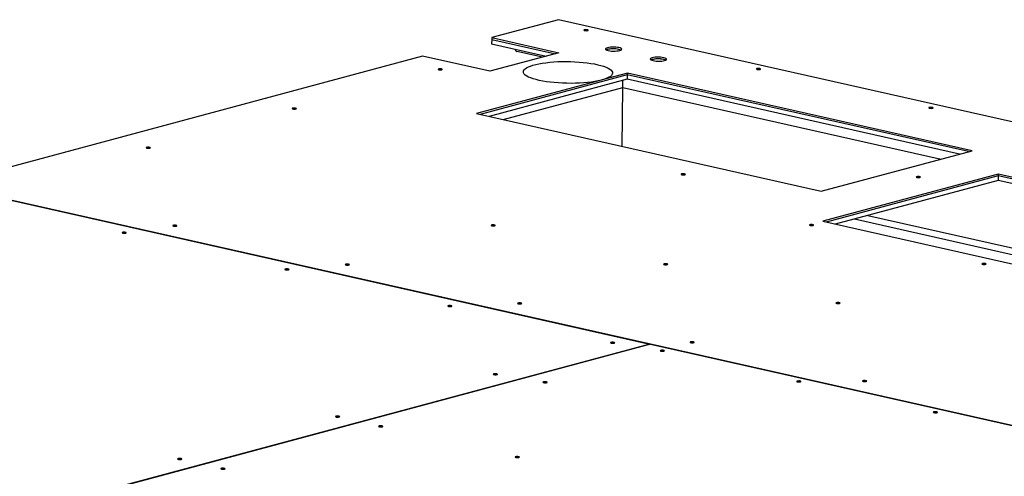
# Model space of a CAD drawing. Header units: millimetres. Extents: x 5 to 589, y 5 to 415.
# Tile 74 of 85: x 496 to 534, y 263 to 281. Entities that reach past the tile are written whole.
import ezdxf

# ---------------------------------------------------------------- set-up
doc = ezdxf.new("R2010")
doc.units = ezdxf.units.MM
doc.layers.add('TRAIT-FORT', color=4, linetype='Continuous', lineweight=25)

msp = doc.modelspace()

# ---------------------------------------------------------------- linework, layer by layer
at = {"layer": 'TRAIT-FORT', "color": 4, "linetype": 'Continuous', "lineweight": 25}
for p, q in [((516.498, 281.222), (513.902, 280.524)), ((559.028, 271.642), (516.498, 281.222)), ((513.901, 280.458), (513.899, 280.282)), ((513.902, 280.524), (513.901, 280.458)), ((513.901, 280.458), (516.374, 279.901)), ((513.902, 280.524), (516.509, 279.937)), ((516.509, 279.937), (513.825, 279.216)), ((513.899, 280.282), (516.016, 279.805)), ((515.869, 279.765), (514.879, 279.988)), ((511.218, 279.803), (492.624, 274.809)), ((513.825, 279.216), (511.218, 279.803)), ((518.154, 278.875), (513.313, 277.575)), ((519.168, 279.081), (513.447, 277.544)), ((519.166, 278.905), (513.802, 277.464)), ((518.186, 278.883), (518.154, 278.875)), ((519.169, 279.147), (518.186, 278.883)), ((519.168, 279.081), (519.166, 278.905)), ((532.067, 275.999), (519.166, 278.905)), ((519.169, 279.147), (519.168, 279.081)), ((532.425, 276.095), (519.168, 279.081)), ((532.559, 276.131), (519.169, 279.147)), ((514.349, 277.341), (518.996, 278.59)), ((518.965, 276.301), (518.996, 278.59)), ((518.996, 278.59), (531.351, 275.807)), ((513.313, 277.575), (526.703, 274.559)), ((526.703, 274.559), (532.559, 276.131)), ((533.573, 275.221), (526.756, 273.39)), ((533.572, 275.155), (526.889, 273.359)), ((533.57, 274.978), (527.245, 273.279)), ((533.572, 275.155), (533.57, 274.978)), ((550.571, 271.149), (533.57, 274.978)), ((533.573, 275.221), (533.572, 275.155)), ((550.929, 271.245), (533.572, 275.155)), ((551.063, 271.281), (533.573, 275.221)), ((492.597, 274.802), (520.036, 268.622)), ((492.624, 274.809), (535.154, 265.23)), ((527.99, 273.48), (544.991, 269.65)), ((528.507, 273.618), (545.508, 269.789)), ((526.756, 273.39), (544.246, 269.45)), ((520.036, 268.622), (464.891, 253.81)), ((520.067, 268.615), (464.922, 253.803)), ((520.036, 268.622), (520.036, 268.606)), ((520.067, 268.615), (535.127, 265.222))]:
    msp.add_line(p, q, dxfattribs=at)
at = {"layer": 'TRAIT-FORT', "color": 4, "linetype": 'Continuous', "lineweight": 25, "flags": 128}
for points in [[(517.619, 280.829), (517.592, 280.833), (517.56, 280.835), (517.529, 280.833), (517.504, 280.828), (517.488, 280.822), (517.484, 280.814), (517.492, 280.807), (517.512, 280.8), (517.54, 280.796), (517.571, 280.795), (517.602, 280.796), (517.627, 280.801), (517.643, 280.807), (517.647, 280.815), (517.639, 280.823), (517.619, 280.829)], [(518.843, 280.135), (518.785, 280.146), (518.719, 280.153), (518.648, 280.157), (518.577, 280.156), (518.509, 280.152), (518.447, 280.144), (518.395, 280.133), (518.354, 280.119), (518.328, 280.104), (518.317, 280.086), (518.322, 280.069), (518.342, 280.052), (518.378, 280.036), (518.426, 280.023), (518.485, 280.012), (518.551, 280.005), (518.621, 280.002), (518.692, 280.002), (518.76, 280.006), (518.822, 280.014), (518.875, 280.025), (518.915, 280.039), (518.942, 280.055), (518.952, 280.072), (518.948, 280.089), (518.927, 280.106), (518.892, 280.122), (518.843, 280.135)], [(518.835, 280.067), (518.776, 280.078), (518.71, 280.085), (518.639, 280.088), (518.568, 280.087), (518.501, 280.082), (518.441, 280.074), (518.391, 280.062), (518.354, 280.047), (518.353, 280.047)], [(518.916, 280.039), (518.883, 280.054), (518.835, 280.067)], [(518.922, 280.042), (518.891, 280.056), (518.842, 280.069)], [(518.154, 278.875), (518.037, 278.847), (517.909, 278.823), (517.772, 278.801), (517.626, 278.783), (517.473, 278.769), (517.314, 278.759), (517.152, 278.752), (516.986, 278.749), (516.82, 278.751), (516.654, 278.756), (516.489, 278.765), (516.329, 278.777), (516.173, 278.794), (516.024, 278.814), (515.882, 278.837), (515.749, 278.863), (515.627, 278.892), (515.516, 278.924), (515.418, 278.958), (515.333, 278.994), (515.262, 279.032), (515.206, 279.071), (515.166, 279.111), (515.141, 279.152), (515.132, 279.193), (515.139, 279.233), (515.162, 279.273), (515.2, 279.312), (515.255, 279.35), (515.324, 279.386), (515.407, 279.421), (515.503, 279.453), (515.613, 279.482), (515.734, 279.508), (515.865, 279.532), (516.005, 279.552), (516.154, 279.569), (516.309, 279.581), (516.469, 279.591), (516.633, 279.596), (516.799, 279.597), (516.966, 279.595), (517.131, 279.588), (517.294, 279.578), (517.453, 279.564), (517.607, 279.546), (517.754, 279.525), (517.893, 279.501), (518.022, 279.473), (518.14, 279.443), (518.246, 279.411), (518.34, 279.376), (518.42, 279.339), (518.486, 279.301), (518.536, 279.261), (518.572, 279.221), (518.591, 279.18), (518.594, 279.14), (518.582, 279.099), (518.553, 279.059), (518.509, 279.021), (518.45, 278.983), (518.375, 278.948), (518.287, 278.914), (518.186, 278.883)], [(520.586, 279.743), (520.527, 279.753), (520.461, 279.761), (520.391, 279.764), (520.319, 279.764), (520.251, 279.76), (520.189, 279.752), (520.137, 279.741), (520.096, 279.727), (520.07, 279.711), (520.059, 279.694), (520.064, 279.677), (520.085, 279.66), (520.12, 279.644), (520.168, 279.631), (520.227, 279.62), (520.293, 279.613), (520.363, 279.609), (520.435, 279.609), (520.503, 279.614), (520.565, 279.621), (520.617, 279.633), (520.658, 279.646), (520.684, 279.662), (520.695, 279.679), (520.69, 279.697), (520.669, 279.714), (520.634, 279.729), (520.586, 279.743)], [(520.577, 279.675), (520.519, 279.685), (520.452, 279.692), (520.381, 279.695), (520.311, 279.695), (520.243, 279.69), (520.183, 279.681), (520.133, 279.669), (520.097, 279.655), (520.095, 279.654)], [(520.658, 279.647), (520.625, 279.661), (520.577, 279.675)], [(520.665, 279.65), (520.633, 279.663), (520.585, 279.677)], [(511.952, 279.307), (511.924, 279.311), (511.893, 279.312), (511.862, 279.311), (511.837, 279.306), (511.821, 279.3), (511.817, 279.292), (511.825, 279.284), (511.845, 279.278), (511.872, 279.274), (511.904, 279.272), (511.935, 279.274), (511.96, 279.278), (511.976, 279.285), (511.98, 279.293), (511.972, 279.3), (511.952, 279.307)], [(524.317, 279.32), (524.289, 279.325), (524.257, 279.326), (524.226, 279.324), (524.201, 279.32), (524.185, 279.313), (524.181, 279.306), (524.19, 279.298), (524.209, 279.292), (524.237, 279.287), (524.269, 279.286), (524.299, 279.288), (524.325, 279.292), (524.34, 279.299), (524.345, 279.306), (524.336, 279.314), (524.317, 279.32)], [(506.285, 277.785), (506.257, 277.789), (506.225, 277.79), (506.195, 277.789), (506.169, 277.784), (506.153, 277.778), (506.149, 277.77), (506.158, 277.762), (506.177, 277.756), (506.205, 277.752), (506.237, 277.75), (506.268, 277.752), (506.293, 277.756), (506.309, 277.763), (506.313, 277.771), (506.304, 277.778), (506.285, 277.785)], [(531.014, 277.812), (530.986, 277.816), (530.954, 277.818), (530.924, 277.816), (530.898, 277.811), (530.883, 277.805), (530.879, 277.797), (530.887, 277.79), (530.906, 277.783), (530.934, 277.779), (530.966, 277.778), (530.997, 277.779), (531.022, 277.784), (531.038, 277.79), (531.042, 277.798), (531.033, 277.806), (531.014, 277.812)], [(500.617, 276.262), (500.59, 276.267), (500.558, 276.268), (500.527, 276.266), (500.502, 276.262), (500.486, 276.255), (500.482, 276.248), (500.491, 276.24), (500.51, 276.234), (500.538, 276.229), (500.569, 276.228), (500.6, 276.23), (500.625, 276.234), (500.641, 276.241), (500.645, 276.248), (500.637, 276.256), (500.617, 276.262)], [(521.394, 275.228), (521.366, 275.232), (521.334, 275.234), (521.303, 275.232), (521.278, 275.228), (521.262, 275.221), (521.258, 275.213), (521.267, 275.206), (521.286, 275.199), (521.314, 275.195), (521.346, 275.194), (521.376, 275.195), (521.402, 275.2), (521.418, 275.206), (521.422, 275.214), (521.413, 275.222), (521.394, 275.228)], [(530.526, 275.123), (530.498, 275.127), (530.466, 275.129), (530.435, 275.127), (530.41, 275.123), (530.394, 275.116), (530.39, 275.108), (530.399, 275.101), (530.418, 275.094), (530.446, 275.09), (530.478, 275.089), (530.508, 275.09), (530.534, 275.095), (530.549, 275.102), (530.553, 275.109), (530.545, 275.117), (530.526, 275.123)], [(501.647, 273.232), (501.62, 273.236), (501.588, 273.237), (501.557, 273.236), (501.532, 273.231), (501.516, 273.225), (501.512, 273.217), (501.52, 273.209), (501.54, 273.203), (501.568, 273.199), (501.599, 273.197), (501.63, 273.199), (501.655, 273.203), (501.671, 273.21), (501.675, 273.218), (501.667, 273.225), (501.647, 273.232)], [(514.012, 273.245), (513.984, 273.25), (513.952, 273.251), (513.922, 273.249), (513.896, 273.245), (513.881, 273.238), (513.877, 273.231), (513.885, 273.223), (513.905, 273.217), (513.932, 273.212), (513.964, 273.211), (513.995, 273.213), (514.02, 273.217), (514.036, 273.224), (514.04, 273.231), (514.031, 273.239), (514.012, 273.245)], [(526.376, 273.259), (526.349, 273.263), (526.317, 273.265), (526.286, 273.263), (526.261, 273.259), (526.245, 273.252), (526.241, 273.244), (526.25, 273.237), (526.269, 273.23), (526.297, 273.226), (526.328, 273.225), (526.359, 273.226), (526.384, 273.231), (526.4, 273.237), (526.404, 273.245), (526.396, 273.253), (526.376, 273.259)], [(499.678, 272.961), (499.65, 272.965), (499.618, 272.966), (499.588, 272.964), (499.562, 272.96), (499.546, 272.953), (499.542, 272.946), (499.551, 272.938), (499.57, 272.932), (499.598, 272.927), (499.63, 272.926), (499.661, 272.928), (499.686, 272.932), (499.702, 272.939), (499.706, 272.946), (499.697, 272.954), (499.678, 272.961)], [(506.003, 271.536), (505.975, 271.54), (505.943, 271.542), (505.912, 271.54), (505.887, 271.535), (505.871, 271.529), (505.867, 271.521), (505.876, 271.513), (505.895, 271.507), (505.923, 271.503), (505.955, 271.501), (505.985, 271.503), (506.011, 271.508), (506.026, 271.514), (506.03, 271.522), (506.022, 271.529), (506.003, 271.536)], [(508.345, 271.723), (508.317, 271.727), (508.285, 271.729), (508.254, 271.727), (508.229, 271.723), (508.213, 271.716), (508.209, 271.708), (508.218, 271.701), (508.237, 271.694), (508.265, 271.69), (508.297, 271.689), (508.327, 271.69), (508.353, 271.695), (508.368, 271.702), (508.372, 271.709), (508.364, 271.717), (508.345, 271.723)], [(520.709, 271.737), (520.681, 271.741), (520.65, 271.743), (520.619, 271.741), (520.594, 271.736), (520.578, 271.73), (520.574, 271.722), (520.582, 271.715), (520.602, 271.708), (520.629, 271.704), (520.661, 271.702), (520.692, 271.704), (520.717, 271.709), (520.733, 271.715), (520.737, 271.723), (520.729, 271.731), (520.709, 271.737)], [(533.074, 271.751), (533.046, 271.755), (533.014, 271.756), (532.983, 271.755), (532.958, 271.75), (532.942, 271.744), (532.938, 271.736), (532.947, 271.728), (532.966, 271.722), (532.994, 271.718), (533.026, 271.716), (533.056, 271.718), (533.082, 271.722), (533.098, 271.729), (533.102, 271.737), (533.093, 271.744), (533.074, 271.751)], [(512.327, 270.111), (512.3, 270.115), (512.268, 270.117), (512.237, 270.115), (512.212, 270.111), (512.196, 270.104), (512.192, 270.096), (512.2, 270.089), (512.22, 270.082), (512.248, 270.078), (512.279, 270.077), (512.31, 270.078), (512.335, 270.083), (512.351, 270.09), (512.355, 270.097), (512.347, 270.105), (512.327, 270.111)], [(515.042, 270.215), (515.014, 270.219), (514.982, 270.22), (514.952, 270.219), (514.926, 270.214), (514.911, 270.208), (514.906, 270.2), (514.915, 270.192), (514.934, 270.186), (514.962, 270.182), (514.994, 270.18), (515.025, 270.182), (515.05, 270.186), (515.066, 270.193), (515.07, 270.201), (515.061, 270.208), (515.042, 270.215)], [(527.406, 270.228), (527.379, 270.233), (527.347, 270.234), (527.316, 270.232), (527.291, 270.228), (527.275, 270.221), (527.271, 270.214), (527.279, 270.206), (527.299, 270.2), (527.327, 270.195), (527.358, 270.194), (527.389, 270.196), (527.414, 270.2), (527.43, 270.207), (527.434, 270.214), (527.426, 270.222), (527.406, 270.228)], [(518.652, 268.687), (518.624, 268.691), (518.593, 268.692), (518.562, 268.691), (518.537, 268.686), (518.521, 268.68), (518.517, 268.672), (518.525, 268.664), (518.545, 268.658), (518.573, 268.654), (518.604, 268.652), (518.635, 268.654), (518.66, 268.658), (518.676, 268.665), (518.68, 268.673), (518.672, 268.68), (518.652, 268.687)], [(521.739, 268.706), (521.711, 268.71), (521.68, 268.712), (521.649, 268.71), (521.624, 268.706), (521.608, 268.699), (521.604, 268.691), (521.612, 268.684), (521.632, 268.677), (521.659, 268.673), (521.691, 268.672), (521.722, 268.673), (521.747, 268.678), (521.763, 268.685), (521.767, 268.692), (521.759, 268.7), (521.739, 268.706)], [(520.582, 268.377), (520.554, 268.381), (520.523, 268.382), (520.492, 268.381), (520.467, 268.376), (520.451, 268.37), (520.447, 268.362), (520.455, 268.354), (520.475, 268.348), (520.503, 268.344), (520.534, 268.342), (520.565, 268.344), (520.59, 268.348), (520.606, 268.355), (520.61, 268.363), (520.602, 268.37), (520.582, 268.377)], [(514.097, 267.463), (514.069, 267.467), (514.038, 267.469), (514.007, 267.467), (513.982, 267.463), (513.966, 267.456), (513.962, 267.448), (513.97, 267.441), (513.99, 267.434), (514.017, 267.43), (514.049, 267.429), (514.08, 267.43), (514.105, 267.435), (514.121, 267.441), (514.125, 267.449), (514.117, 267.457), (514.097, 267.463)], [(516.027, 267.153), (515.999, 267.158), (515.968, 267.159), (515.937, 267.157), (515.912, 267.153), (515.896, 267.146), (515.892, 267.139), (515.9, 267.131), (515.92, 267.125), (515.947, 267.12), (515.979, 267.119), (516.01, 267.121), (516.035, 267.125), (516.051, 267.132), (516.055, 267.139), (516.047, 267.147), (516.027, 267.153)], [(525.885, 267.182), (525.858, 267.187), (525.826, 267.188), (525.795, 267.186), (525.77, 267.182), (525.754, 267.175), (525.75, 267.168), (525.758, 267.16), (525.778, 267.153), (525.806, 267.149), (525.837, 267.148), (525.868, 267.15), (525.893, 267.154), (525.909, 267.161), (525.913, 267.168), (525.905, 267.176), (525.885, 267.182)], [(528.436, 267.198), (528.409, 267.202), (528.377, 267.203), (528.346, 267.202), (528.321, 267.197), (528.305, 267.191), (528.301, 267.183), (528.309, 267.175), (528.329, 267.169), (528.357, 267.165), (528.388, 267.163), (528.419, 267.165), (528.444, 267.169), (528.46, 267.176), (528.464, 267.184), (528.456, 267.191), (528.436, 267.198)], [(507.968, 265.817), (507.94, 265.821), (507.908, 265.823), (507.878, 265.821), (507.852, 265.816), (507.836, 265.81), (507.832, 265.802), (507.841, 265.795), (507.86, 265.788), (507.888, 265.784), (507.92, 265.782), (507.951, 265.784), (507.976, 265.789), (507.992, 265.795), (507.996, 265.803), (507.987, 265.81), (507.968, 265.817)], [(531.189, 265.988), (531.161, 265.992), (531.129, 265.993), (531.098, 265.992), (531.073, 265.987), (531.057, 265.981), (531.053, 265.973), (531.062, 265.965), (531.081, 265.959), (531.109, 265.955), (531.141, 265.953), (531.171, 265.955), (531.197, 265.959), (531.212, 265.966), (531.216, 265.974), (531.208, 265.981), (531.189, 265.988)], [(509.645, 265.439), (509.617, 265.443), (509.585, 265.445), (509.555, 265.443), (509.529, 265.439), (509.514, 265.432), (509.51, 265.424), (509.518, 265.417), (509.537, 265.41), (509.565, 265.406), (509.597, 265.405), (509.628, 265.406), (509.653, 265.411), (509.669, 265.417), (509.673, 265.425), (509.664, 265.433), (509.645, 265.439)], [(514.948, 264.245), (514.92, 264.249), (514.889, 264.25), (514.858, 264.249), (514.833, 264.244), (514.817, 264.238), (514.813, 264.23), (514.821, 264.222), (514.841, 264.216), (514.868, 264.212), (514.9, 264.21), (514.931, 264.212), (514.956, 264.216), (514.972, 264.223), (514.976, 264.231), (514.968, 264.238), (514.948, 264.245)], [(501.838, 264.171), (501.811, 264.175), (501.779, 264.176), (501.748, 264.175), (501.723, 264.17), (501.707, 264.164), (501.703, 264.156), (501.711, 264.148), (501.731, 264.142), (501.759, 264.138), (501.79, 264.136), (501.821, 264.138), (501.846, 264.142), (501.862, 264.149), (501.866, 264.157), (501.858, 264.164), (501.838, 264.171)], [(503.515, 263.793), (503.488, 263.797), (503.456, 263.798), (503.425, 263.797), (503.4, 263.792), (503.384, 263.786), (503.38, 263.778), (503.389, 263.77), (503.408, 263.764), (503.436, 263.76), (503.467, 263.758), (503.498, 263.76), (503.524, 263.765), (503.539, 263.771), (503.543, 263.779), (503.535, 263.786), (503.515, 263.793)]]:
    msp.add_lwpolyline(points, dxfattribs=at)
at = {"layer": 'TRAIT-FORT', "color": 4, "linetype": 'Continuous', "lineweight": 25}
for centre, radius, start, end in [((514.919, 280.104), 0.123, 191.8345, 250.6915), ((518.628, 279.194), 0.901, 76.2147, 108.2041), ((520.37, 278.801), 0.901, 76.2147, 108.2041)]:
    msp.add_arc(centre, radius, start, end, dxfattribs=at)
msp.add_ellipse((518.96, 278.715), major_axis=(-0.008, 0.374), ratio=0.094293, start_param=4.367524, end_param=5.100222, dxfattribs=at)
msp.add_ellipse((518.96, 278.715), major_axis=(-0.008, 0.374), ratio=0.094293, start_param=4.367524, end_param=5.100222, dxfattribs=at)

doc.saveas('drawing.dxf')
